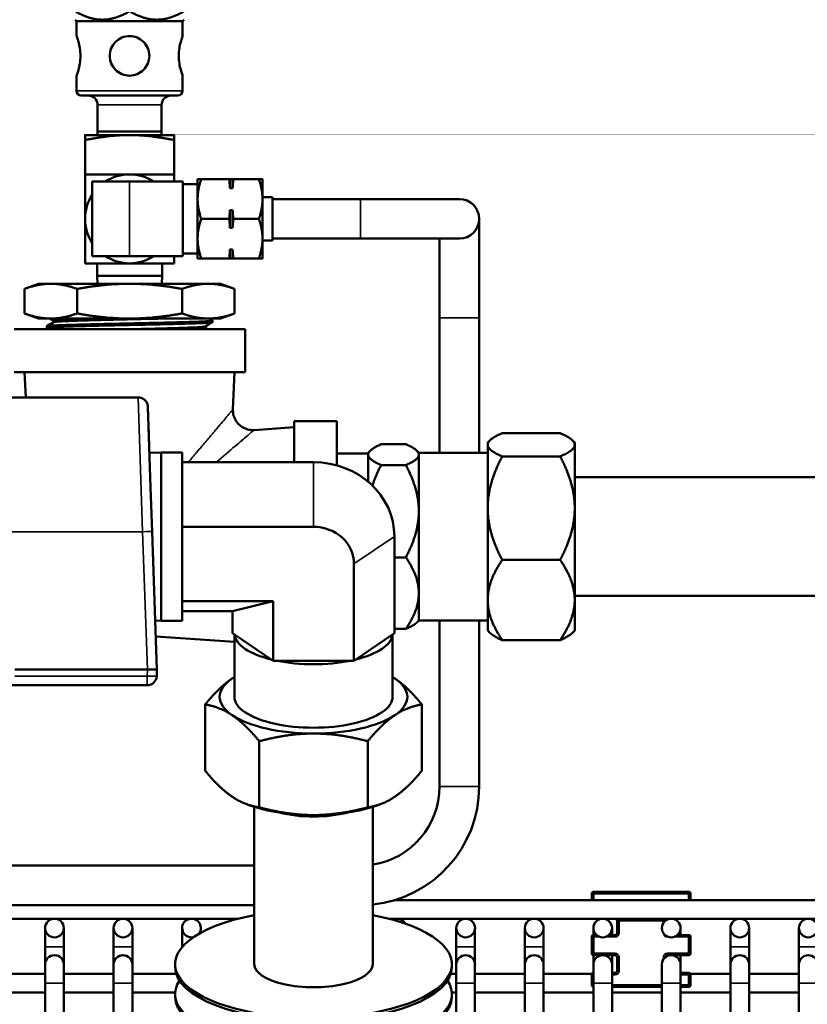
# Model space of a CAD drawing. Header units: inches. Extents: x 1 to 237, y 4 to 150.
# Tile 67 of 209: x 76.49 to 81.47, y 124.9 to 131.13. Entities that reach past the tile are written whole.
import ezdxf

# ---------------------------------------------------------------- set-up
doc = ezdxf.new("R2010")
doc.units = ezdxf.units.IN
doc.header["$LTSCALE"] = 7
doc.header["$MEASUREMENT"] = 0
for name, color, linetype, lineweight in [('Dimension (ANSI)', 7, 'Continuous', 25), ('Visible (ANSI)', 7, 'Continuous', 50), ('Visible Narrow (ANSI)', 7, 'Continuous', 35)]:
    doc.layers.add(name, color=color, linetype=linetype, lineweight=lineweight)
doc.styles.add('Dimension Text', font='tahoma.ttf')
doc.dimstyles.new('Dual Dimension', dxfattribs={"dimscale": 7, "dimtxt": 0.12, "dimasz": 0.098425, "dimexe": 0.125, "dimexo": 0.0625, "dimgap": 0.031496, "dimtad": 0, "dimtih": 1, "dimtoh": 1, "dimrnd": 1e-08, "dimzin": 4, "dimdsep": 46, "dimtxsty": 'Dimension Text', "dimcen": 0.09, "dimdle": 0.393701, "dimclrd": 256, "dimclre": 256, "dimclrt": 256, "dimadec": 0, "dimazin": 1, "dimtfac": 1, "dimtofl": 0, "dimtmove": 0, "dimatfit": 3, "dimfxl": 1, "dimtolj": 1, "dimtzin": 4, "dimlwd": -1, "dimlwe": -1, "dimarcsym": 0})

# ---------------------------------------------------------------- blocks, each defined once
blk = doc.blocks.new('*D10')
at = {"layer": 'Defpoints', "color": 0, "transparency": 16777216}
for p in [(19.813, 137.6545), (19.813, 124.9773), (98.3148, 114.6545)]:
    blk.add_point(p, dxfattribs=at)
at = {"layer": 'Dimension (ANSI)', "transparency": 16777216}
for p, q in [((19.813, 125.4148), (19.813, 138.5295)), ((98.3148, 115.092), (98.3148, 138.5295)), ((20.502, 137.6545), (54.8733, 137.6545)), ((97.6258, 137.6545), (63.2545, 137.6545))]:
    blk.add_line(p, q, dxfattribs=at)
for points in [[(20.502, 137.7693), (20.502, 137.5396), (19.813, 137.6545)], [(97.6258, 137.7693), (97.6258, 137.5396), (98.3148, 137.6545)]]:
    blk.add_solid(points, dxfattribs=at)
at = {"layer": 'Dimension (ANSI)', "transparency": 16777216, "insert": (59.0639, 137.6545), "char_height": 0.84, "attachment_point": 5, "style": 'Dimension Text'}
blk.add_mtext('\\A1;{\\H3.0x;(}\\S78.50^ 1993.9 mm;{\\H3.0x;)}', dxfattribs=at)

msp = doc.modelspace()

# ---------------------------------------------------------------- linework, layer by layer
at = {"layer": 'Visible (ANSI)'}
for p, q in [((76.8472, 131.117), (76.8382, 131.126)), ((77.5172, 131.117), (77.5262, 131.126)), ((77.5172, 131.117), (76.8472, 131.117)), ((76.8472, 131.022), (76.8472, 131.117)), ((77.5172, 131.022), (77.5172, 131.117)), ((76.8472, 130.677), (76.8472, 130.772)), ((77.5172, 130.677), (77.5172, 130.772)), ((76.8772, 130.647), (77.4872, 130.647)), ((76.9797, 130.587), (76.9797, 130.42)), ((77.3847, 130.587), (77.3847, 130.42)), ((77.1822, 130.397), (76.9012, 130.397)), ((76.9797, 130.42), (77.3847, 130.42)), ((76.9805, 130.397), (76.9797, 130.42)), ((77.4632, 130.397), (77.1822, 130.397)), ((77.3839, 130.397), (77.3847, 130.42)), ((76.9012, 130.3658), (76.9012, 130.148)), ((77.4632, 130.3658), (77.4632, 130.148)), ((77.1822, 130.103), (76.9462, 130.103)), ((76.9462, 129.631), (76.9462, 130.103)), ((77.1822, 130.103), (77.5182, 130.103)), ((77.5182, 130.103), (77.5182, 129.631)), ((77.6122, 130.0857), (77.5182, 130.0857)), ((77.6122, 130.117), (77.6122, 129.992)), ((77.8119, 130.117), (77.6345, 130.117)), ((77.8166, 130.0613), (77.8166, 130.117)), ((77.8166, 130.117), (77.8334, 130.117)), ((77.8334, 130.0613), (77.8166, 130.0613)), ((77.8334, 130.0613), (77.8334, 130.117)), ((77.9998, 130.117), (77.838, 130.117)), ((78.0222, 129.992), (78.0222, 130.117)), ((78.0222, 130.0045), (78.0862, 130.0045)), ((78.0862, 130.0045), (78.0862, 129.7295)), ((77.6122, 129.992), (77.6122, 129.742)), ((78.0222, 129.742), (78.0222, 129.992)), ((78.0862, 129.992), (78.6412, 129.992)), ((79.2662, 129.992), (78.6412, 129.992)), ((77.8166, 129.8113), (77.8166, 129.9226)), ((77.8166, 129.9226), (77.8334, 129.9226)), ((77.8334, 129.8113), (77.8334, 129.9226)), ((77.8119, 129.867), (77.6345, 129.867)), ((77.9998, 129.867), (77.838, 129.867)), ((79.3912, 129.242), (79.3912, 129.867)), ((77.8334, 129.8113), (77.8166, 129.8113)), ((77.6122, 129.742), (77.6122, 129.617)), ((78.0222, 129.617), (78.0222, 129.742)), ((78.0222, 129.7295), (78.0862, 129.7295)), ((78.0862, 129.742), (78.6412, 129.742)), ((78.6412, 129.742), (79.2662, 129.742)), ((79.1412, 129.742), (79.1412, 129.242)), ((77.1822, 129.631), (76.9462, 129.631)), ((77.1822, 129.631), (77.5182, 129.631)), ((77.6122, 129.6482), (77.5182, 129.6482)), ((77.8166, 129.617), (77.8166, 129.6726)), ((77.8166, 129.6726), (77.8334, 129.6726)), ((77.8334, 129.617), (77.8334, 129.6726)), ((76.9769, 129.5078), (76.9769, 129.586)), ((77.3875, 129.5078), (77.3875, 129.586)), ((77.8119, 129.617), (77.6345, 129.617)), ((77.8334, 129.617), (77.8166, 129.617)), ((77.9998, 129.617), (77.838, 129.617)), ((77.3875, 129.5078), (76.9769, 129.5078)), ((76.9785, 129.457), (76.9769, 129.5078)), ((77.3859, 129.457), (77.3875, 129.5078)), ((76.6072, 129.457), (76.5182, 129.4246)), ((76.6842, 129.457), (76.6072, 129.457)), ((77.1822, 129.457), (76.6842, 129.457)), ((77.6801, 129.457), (77.1822, 129.457)), ((77.7572, 129.457), (77.6801, 129.457)), ((77.7572, 129.457), (77.8461, 129.4246)), ((76.5182, 129.2693), (76.5182, 129.4246)), ((76.8502, 129.2693), (76.8502, 129.4246)), ((77.5141, 129.2693), (77.5141, 129.4246)), ((77.8461, 129.2693), (77.8461, 129.4246)), ((76.6072, 129.237), (76.5182, 129.2693)), ((77.7572, 129.237), (77.8461, 129.2693)), ((76.6842, 129.237), (76.6072, 129.237)), ((76.7032, 129.2228), (76.6787, 129.237)), ((76.6842, 129.237), (77.1822, 129.237)), ((76.7032, 129.223), (76.7032, 129.2143)), ((77.6801, 129.237), (77.1822, 129.237)), ((77.7572, 129.237), (77.6801, 129.237)), ((77.685, 129.237), (77.7064, 129.2246)), ((77.7065, 129.2141), (77.7068, 129.2241)), ((79.1412, 129.242), (79.1412, 128.389)), ((79.3912, 129.242), (79.3912, 128.389)), ((76.4522, 129.169), (77.9122, 129.169)), ((76.659, 129.1784), (76.6587, 129.1884)), ((76.675, 129.169), (76.6594, 129.178)), ((77.66, 129.1871), (77.66, 129.1784)), ((77.66, 129.1786), (77.6768, 129.169)), ((77.9122, 129.169), (77.9122, 128.899)), ((77.9122, 128.899), (76.4522, 128.899)), ((76.5256, 128.739), (76.5188, 128.899)), ((77.8354, 128.6627), (77.8456, 128.899)), ((77.2372, 128.739), (76.3937, 128.739)), ((77.2372, 128.739), (77.2372, 128.739)), ((77.2972, 128.6811), (77.3106, 128.2973)), ((77.3011, 128.5692), (77.3058, 128.4339)), ((78.2222, 128.3293), (78.2222, 128.589)), ((78.2222, 128.589), (78.4922, 128.589)), ((78.4922, 128.3092), (78.4922, 128.589)), ((77.9688, 128.5326), (78.2222, 128.5499)), ((79.9033, 128.5127), (79.5371, 128.5127)), ((77.6569, 128.4512), (77.6569, 128.4512)), ((79.4452, 128.453), (79.4593, 128.4671)), ((79.4452, 128.453), (79.4452, 128.4391)), ((79.9952, 128.453), (79.981, 128.4671)), ((79.9952, 128.4391), (79.9952, 128.453)), ((77.3074, 128.3889), (77.3819, 128.3912)), ((77.3819, 127.3267), (77.3819, 128.3912)), ((77.3819, 128.3912), (77.5145, 128.3912)), ((77.5145, 128.3912), (77.5145, 127.3267)), ((77.8156, 128.4019), (77.8157, 128.4019)), ((78.4922, 128.384), (78.6902, 128.384)), ((78.6902, 128.389), (78.7028, 128.4016)), ((78.6902, 128.389), (78.6902, 128.3766)), ((78.7722, 128.4422), (78.9282, 128.4422)), ((79.0102, 128.389), (78.9975, 128.4016)), ((79.0102, 128.3766), (79.0102, 128.389)), ((79.0102, 128.389), (79.4452, 128.389)), ((79.4452, 128.0387), (79.4452, 128.4391)), ((79.9952, 128.0387), (79.9952, 128.4391)), ((77.5145, 128.3293), (78.3445, 128.3293)), ((78.6902, 128.2053), (78.6902, 128.3766)), ((79.0102, 128.0194), (79.0102, 128.3766)), ((79.9033, 128.3656), (79.5371, 128.3656)), ((77.3106, 128.2973), (77.3151, 128.1684)), ((78.7722, 128.311), (78.9282, 128.311)), ((82.9777, 128.234), (79.9952, 128.234)), ((77.3151, 128.1684), (77.3248, 127.8897)), ((79.0102, 127.5017), (79.0102, 128.0194)), ((79.4452, 127.4586), (79.4452, 128.0387)), ((79.9952, 127.4586), (79.9952, 128.0387)), ((77.3552, 127.019), (77.3248, 127.8897)), ((77.5145, 127.9212), (78.3445, 127.9212)), ((78.8554, 127.859), (78.8554, 127.2477)), ((78.8554, 127.7277), (78.9282, 127.7277)), ((79.9033, 127.7119), (79.5371, 127.7119)), ((78.6, 127.6861), (78.6, 127.0748)), ((77.5145, 127.4509), (78.089, 127.4509)), ((77.8335, 127.3886), (78.089, 127.4509)), ((78.089, 127.4509), (78.089, 127.0748)), ((79.0102, 127.329), (79.0102, 127.5017)), ((79.4452, 127.4586), (79.4452, 127.265)), ((82.9777, 127.484), (79.9952, 127.484)), ((79.9952, 127.265), (79.9952, 127.4586)), ((77.5145, 127.3886), (77.8335, 127.3886)), ((77.8335, 127.3886), (77.8335, 127.2477)), ((77.3444, 127.3278), (77.3819, 127.3267)), ((77.3819, 127.3267), (77.5145, 127.3267)), ((79.0102, 127.329), (78.9975, 127.3163)), ((79.0102, 127.329), (79.4452, 127.329)), ((79.1412, 127.329), (79.1412, 126.2795)), ((79.3912, 127.329), (79.3912, 126.2795)), ((78.8554, 127.2757), (78.9282, 127.2757)), ((79.4452, 127.265), (79.4593, 127.2508)), ((79.9952, 127.265), (79.981, 127.2508)), ((77.3479, 127.2275), (77.8445, 127.1937)), ((77.8449, 127.2401), (77.8335, 127.2477)), ((77.8445, 126.8464), (77.8445, 127.2403)), ((78.0777, 127.0825), (77.8449, 127.2401)), ((78.8441, 127.2401), (78.6113, 127.0825)), ((78.8554, 127.2477), (78.8441, 127.2401)), ((78.8445, 126.8464), (78.8445, 127.2403)), ((79.9033, 127.2052), (79.5371, 127.2052)), ((78.089, 127.0748), (78.0777, 127.0825)), ((78.1117, 127.0748), (78.089, 127.0748)), ((78.5773, 127.0748), (78.1117, 127.0748)), ((78.6, 127.0748), (78.5773, 127.0748)), ((78.6113, 127.0825), (78.6, 127.0748)), ((77.2952, 127.019), (76.4573, 127.019)), ((77.3552, 127.019), (77.2952, 127.019)), ((77.3537, 126.9769), (77.3552, 127.019)), ((76.3455, 126.919), (77.2938, 126.919)), ((77.6592, 126.3797), (77.6592, 126.7976)), ((79.0298, 126.3797), (79.0298, 126.7976)), ((78.0018, 126.1478), (78.0018, 126.5657)), ((78.6871, 126.1478), (78.6871, 126.5657)), ((77.9422, 126.1604), (77.9231, 126.1673)), ((77.9695, 126.1512), (77.9695, 125.1572)), ((78.7195, 126.1512), (78.7195, 125.1572)), ((78.7468, 126.1604), (78.7659, 126.1673)), ((77.9695, 125.7795), (75.7881, 125.7795)), ((80.1028, 125.6015), (80.1028, 125.5621)), ((80.7153, 125.614), (80.1153, 125.614)), ((80.7278, 125.5621), (80.7278, 125.6015)), ((77.9695, 125.5295), (75.6732, 125.5295)), ((78.8601, 125.5621), (97.1209, 125.5621)), ((75.6732, 125.444), (77.8681, 125.444)), ((78.8208, 125.444), (97.1209, 125.444)), ((80.2628, 125.4315), (80.2628, 125.3535)), ((80.5678, 125.4307), (80.5678, 125.4315)), ((76.6485, 125.385), (76.6485, 125.2668)), ((76.7666, 125.2668), (76.7666, 125.385)), ((77.0816, 125.385), (77.0816, 125.2668)), ((77.1997, 125.2668), (77.1997, 125.385)), ((77.5146, 125.385), (77.5146, 125.2668)), ((77.6328, 125.3561), (77.6328, 125.385)), ((79.2469, 125.385), (79.2469, 125.2668)), ((79.365, 125.2668), (79.365, 125.385)), ((79.68, 125.385), (79.68, 125.2668)), ((79.7981, 125.2668), (79.7981, 125.385)), ((80.1131, 125.385), (80.1131, 125.3408)), ((80.1327, 125.341), (80.1153, 125.341)), ((80.2503, 125.341), (80.2116, 125.341)), ((80.2312, 125.341), (80.2312, 125.385)), ((80.7153, 125.341), (80.6446, 125.341)), ((80.6643, 125.341), (80.6643, 125.385)), ((80.9792, 125.385), (80.9792, 125.2668)), ((81.0973, 125.2668), (81.0973, 125.385)), ((81.4123, 125.385), (81.4123, 125.2668)), ((80.1028, 125.3285), (80.1028, 125.226)), ((80.7278, 125.226), (80.7278, 125.3285)), ((76.6485, 125.2668), (76.6485, 125.1545)), ((76.7666, 125.2668), (76.7666, 125.1545)), ((77.0816, 125.2668), (77.0816, 125.1545)), ((77.1997, 125.2668), (77.1997, 125.1545)), ((77.5146, 125.2668), (77.5146, 125.2656)), ((79.2469, 125.2668), (79.2469, 125.1545)), ((79.365, 125.2668), (79.365, 125.1545)), ((79.68, 125.2668), (79.68, 125.1545)), ((79.7981, 125.2668), (79.7981, 125.1545)), ((80.1131, 125.2137), (80.1131, 125.1545)), ((80.1153, 125.2135), (80.1721, 125.2135)), ((80.1721, 125.2135), (80.2503, 125.2135)), ((80.2312, 125.2135), (80.2312, 125.1545)), ((80.5803, 125.2135), (80.6052, 125.2135)), ((80.6052, 125.2135), (80.7153, 125.2135)), ((80.6643, 125.2135), (80.6643, 125.1545)), ((80.9792, 125.2668), (80.9792, 125.1545)), ((81.0973, 125.2668), (81.0973, 125.1545)), ((81.4123, 125.2668), (81.4123, 125.1545)), ((76.6485, 125.1545), (76.6485, 125.0363)), ((76.7666, 125.0363), (76.7666, 125.1545)), ((77.0816, 125.1545), (77.0816, 125.0363)), ((77.1997, 125.0363), (77.1997, 125.1545)), ((77.4695, 125.1572), (77.4695, 125.1388)), ((79.2195, 125.1572), (79.2195, 125.1388)), ((79.2469, 125.1545), (79.2469, 125.0363)), ((79.365, 125.0363), (79.365, 125.1545)), ((79.68, 125.1545), (79.68, 125.0363)), ((79.7981, 125.0363), (79.7981, 125.1545)), ((80.1131, 125.1545), (80.1131, 125.0363)), ((80.2312, 125.0363), (80.2312, 125.1545)), ((80.2628, 125.201), (80.2628, 125.114)), ((80.5461, 125.1545), (80.5461, 125.0363)), ((80.5678, 125.2002), (80.5678, 125.201)), ((80.6643, 125.0363), (80.6643, 125.1545)), ((80.9792, 125.1545), (80.9792, 125.0363)), ((81.0973, 125.0363), (81.0973, 125.1545)), ((81.4123, 125.1545), (81.4123, 125.0363)), ((76.6485, 125.0954), (76.3335, 125.0954)), ((77.0816, 125.0954), (76.7666, 125.0954)), ((77.4766, 125.0954), (77.1997, 125.0954)), ((79.2469, 125.0954), (79.2124, 125.0954)), ((79.68, 125.0954), (79.365, 125.0954)), ((80.1046, 125.0954), (79.7981, 125.0954)), ((80.1028, 125.089), (80.1028, 125.0255)), ((80.2503, 125.1015), (80.2312, 125.1015)), ((80.7153, 125.1015), (80.6643, 125.1015)), ((80.9792, 125.0954), (80.7261, 125.0954)), ((80.7278, 125.0255), (80.7278, 125.089)), ((81.4123, 125.0954), (81.0973, 125.0954)), ((76.6485, 125.0363), (76.6485, 119.1212)), ((76.7666, 125.0363), (76.7666, 118.8563)), ((77.0816, 125.0363), (77.0816, 118.8341)), ((77.1997, 125.0363), (77.1997, 115.7473)), ((79.2469, 125.0363), (79.2469, 109.1545)), ((79.365, 125.0363), (79.365, 109.1545)), ((79.68, 125.0363), (79.68, 109.1545)), ((79.7981, 125.0363), (79.7981, 109.1545)), ((80.1131, 109.1545), (80.1131, 125.0363)), ((80.2312, 109.1545), (80.2312, 125.0363)), ((80.5461, 109.1545), (80.5461, 125.0363)), ((80.6643, 109.1545), (80.6643, 125.0363)), ((80.9792, 109.1545), (80.9792, 125.0363)), ((81.0973, 109.1545), (81.0973, 125.0363)), ((81.4123, 115.4775), (81.4123, 125.0363)), ((76.6485, 124.9773), (76.3335, 124.9773)), ((77.0816, 124.9773), (76.7666, 124.9773)), ((77.4698, 124.9773), (77.1997, 124.9773)), ((77.4695, 124.9682), (77.4695, 124.9498)), ((79.2469, 124.9773), (79.2192, 124.9773)), ((79.2195, 124.9682), (79.2195, 124.9498)), ((79.68, 124.9773), (79.365, 124.9773)), ((80.1131, 124.9773), (79.7981, 124.9773)), ((80.2312, 125.013), (80.5461, 125.013)), ((80.5461, 124.9773), (80.2312, 124.9773)), ((80.6643, 125.013), (80.7153, 125.013)), ((80.9792, 124.9773), (80.6643, 124.9773)), ((81.4123, 124.9773), (81.0973, 124.9773))]:
    msp.add_line(p, q, dxfattribs=at)
for centre in [(76.7076, 125.385), (77.1406, 125.385), (79.306, 125.385), (79.7391, 125.385), (80.1721, 125.385), (80.6052, 125.385), (81.0383, 125.385), (81.4713, 125.385)]:
    msp.add_circle(centre, 0.0591, dxfattribs=at)
for centre, radius, start, end in [((76.8772, 130.677), 0.03, 180, 270), ((76.9197, 130.587), 0.06, 0, 90), ((77.4447, 130.587), 0.06, 90, 180), ((77.4872, 130.677), 0.03, 270, 0), ((77.1822, 129.867), 0.281, 90, 122.87491), ((77.1822, 129.867), 0.281, 57.12509, 90), ((77.1822, 129.867), 0.281, 147.12509, 180), ((79.2662, 129.867), 0.125, 270, 90), ((77.1822, 129.867), 0.281, 180, 212.87491), ((77.1822, 129.867), 0.281, 237.12509, 270), ((77.1822, 129.867), 0.281, 270, 302.87491), ((77.2938, 126.979), 0.06, 270, 358), ((78.6412, 126.2795), 0.75, 275.99349, 0), ((78.6412, 126.2795), 0.5, 279.01095, 0), ((80.1153, 125.6015), 0.0125, 90, 180), ((80.7153, 125.6015), 0.0125, 0, 90), ((77.5737, 125.385), 0.0591, 323.05001, 281.00188), ((78.8729, 125.385), 0.0591, 28.45298, 117.30311), ((80.2503, 125.4315), 0.0125, 0, 90), ((80.5803, 125.4315), 0.0125, 90, 180), ((80.1153, 125.3285), 0.0125, 90, 180), ((80.2503, 125.3535), 0.0125, 270, 0), ((80.7153, 125.3285), 0.0125, 0, 90), ((76.7076, 125.1545), 0.0591, 0, 180), ((77.1406, 125.1545), 0.0591, 0, 180), ((79.306, 125.1545), 0.0591, 0, 180), ((79.7391, 125.1545), 0.0591, 0, 180), ((80.1153, 125.226), 0.0125, 180, 270), ((80.1721, 125.1545), 0.0591, 0, 180), ((80.2503, 125.201), 0.0125, 0, 90), ((80.6052, 125.1545), 0.0591, 0, 180), ((80.5803, 125.201), 0.0125, 90, 180), ((80.7153, 125.226), 0.0125, 270, 0), ((81.0383, 125.1545), 0.0591, 0, 180), ((81.4713, 125.1545), 0.0591, 0, 180), ((80.1153, 125.089), 0.0125, 100.43398, 180), ((80.2503, 125.114), 0.0125, 270, 0), ((80.7153, 125.089), 0.0125, 0, 90), ((80.1153, 125.0255), 0.0125, 180, 259.56602), ((80.7153, 125.0255), 0.0125, 270, 0)]:
    msp.add_arc(centre, radius, start, end, dxfattribs=at)
for centre, major_axis, ratio, start_param, end_param in [((78.3445, 127.859), (0.511, 0), 0.920505, 0, 1.570796), ((78.3445, 127.6861), (0.2555, 0), 0.920505, 0, 1.570796), ((78.3445, 127.2477), (-0.5, 0), 0.390731, 0.039296, 1.007901), ((78.3445, 127.2477), (0.5, 0), 0.390731, 5.275284, 6.243889), ((78.3445, 127.2477), (-0.5, 0), 0.390731, 1.086494, 2.055099), ((78.3445, 126.8464), (-0.5935, 0), 0.390731, 5.759587, 6.806784), ((78.3445, 126.8464), (-0.5935, 0), 0.390731, 5.714222, 5.759587), ((78.3445, 126.8464), (-0.5935, 0), 0.390731, 3.665191, 3.710556), ((78.3445, 126.8464), (0.5935, 0), 0.390731, 5.759587, 6.806784), ((78.3445, 126.8464), (-0.5, 0), 0.390731, 0, 3.141593), ((78.3445, 126.8464), (0.5935, 0), 0.390731, 3.665191, 4.712389), ((78.3445, 126.8464), (0.5935, 0), 0.390731, 4.712389, 5.759587), ((78.3445, 126.3309), (-0.5935, 0), 0.390731, 0.825979, 1.570796), ((78.3445, 126.3309), (-0.5935, 0), 0.390731, 1.570796, 2.315613), ((78.3445, 126.2426), (0.392, 0), 0.390731, 4.123345, 5.301433), ((78.3445, 125.1572), (0.875, 0), 0.390731, 2.013707, 7.411071), ((78.3445, 125.1572), (-0.375, 0), 0.390731, 0, 3.141593), ((78.3445, 125.1388), (0.875, 0), 0.390731, 3.141593, 6.283185), ((78.3445, 124.9682), (0.875, 0), 0.390731, 2.889384, 6.535394), ((78.3445, 124.9498), (0.875, 0), 0.390731, 3.141593, 6.283185)]:
    msp.add_ellipse(centre, major_axis=major_axis, ratio=ratio, start_param=start_param, end_param=end_param, dxfattribs=at)
for points, weights in [([(77.1822, 131.1792), (77.0102, 131.0799), (76.8382, 131.1792)], [1.35649527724, 1.56634582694, 1.35649527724]), ([(77.5262, 131.1792), (77.3542, 131.0799), (77.1822, 131.1792)], [1.35649527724, 1.56634582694, 1.35649527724]), ([(76.9012, 130.3658), (76.9012, 130.397), (76.9012, 130.397)], [1.01772835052, 1.10838025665, 1]), ([(77.1822, 130.397), (77.0658, 130.397), (76.9012, 130.3658)], [1, 1.10838025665, 1.01772835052]), ([(77.4632, 130.3658), (77.2986, 130.397), (77.1822, 130.397)], [1.01772835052, 1.10838025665, 1]), ([(77.4632, 130.397), (77.4632, 130.397), (77.4632, 130.3658)], [1, 1.10838025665, 1.01772835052]), ([(76.9012, 129.867), (76.9012, 129.9834), (76.9012, 130.148)], [1, 1.10838025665, 1.01772835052]), ([(76.9012, 130.148), (77.0658, 130.148), (77.1822, 130.148)], [1.01772835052, 1.10838025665, 1]), ([(77.1822, 130.148), (77.2986, 130.148), (77.4632, 130.148)], [1, 1.10838025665, 1.01772835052]), ([(77.4632, 130.148), (77.4632, 130.1246), (77.4632, 130.103)], [1.01772835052, 1.02969834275, 1.03819811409]), ([(77.6122, 130.117), (77.6122, 130.117), (77.6345, 130.117)], [1, 1.08605157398, 1.09482315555]), ([(77.6345, 130.117), (77.6122, 130.05), (77.6122, 129.992)], [1.09482315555, 1.08605157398, 1]), ([(77.8166, 130.0613), (77.8149, 130.0878), (77.8119, 130.117)], [1, 1.01112012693, 1.00845067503]), ([(77.8119, 130.117), (77.8149, 130.117), (77.8166, 130.117)], [1.00845067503, 1.01112012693, 1]), ([(77.838, 130.117), (77.835, 130.0878), (77.8334, 130.0613)], [1.00845067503, 1.01112012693, 1]), ([(77.8334, 130.117), (77.835, 130.117), (77.838, 130.117)], [1, 1.01112012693, 1.00845067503]), ([(78.0222, 129.992), (78.0222, 130.05), (77.9998, 130.117)], [1, 1.08605157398, 1.09482315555]), ([(77.9998, 130.117), (78.0222, 130.117), (78.0222, 130.117)], [1.09482315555, 1.08605157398, 1]), ([(77.6122, 129.992), (77.6122, 129.9339), (77.6345, 129.867)], [1, 1.08605157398, 1.09482315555]), ([(77.9998, 129.867), (78.0222, 129.9339), (78.0222, 129.992)], [1.09482315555, 1.08605157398, 1]), ([(77.8119, 129.867), (77.8149, 129.8961), (77.8166, 129.9226)], [1.00845067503, 1.01112012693, 1]), ([(77.8334, 129.9226), (77.835, 129.8961), (77.838, 129.867)], [1, 1.01112012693, 1.00845067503]), ([(76.9012, 129.586), (76.9012, 129.7506), (76.9012, 129.867)], [1.01772835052, 1.10838025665, 1]), ([(77.6345, 129.867), (77.6122, 129.8), (77.6122, 129.742)], [1.09482315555, 1.08605157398, 1]), ([(77.8166, 129.8113), (77.8149, 129.8378), (77.8119, 129.867)], [1, 1.01112012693, 1.00845067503]), ([(77.838, 129.867), (77.835, 129.8378), (77.8334, 129.8113)], [1.00845067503, 1.01112012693, 1]), ([(78.0222, 129.742), (78.0222, 129.8), (77.9998, 129.867)], [1, 1.08605157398, 1.09482315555]), ([(77.6122, 129.742), (77.6122, 129.6839), (77.6345, 129.617)], [1, 1.08605157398, 1.09482315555]), ([(77.9998, 129.617), (78.0222, 129.6839), (78.0222, 129.742)], [1.09482315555, 1.08605157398, 1]), ([(77.4632, 129.631), (77.4632, 129.6094), (77.4632, 129.586)], [1.03819811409, 1.02969834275, 1.01772835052]), ([(77.8119, 129.617), (77.8149, 129.6461), (77.8166, 129.6726)], [1.00845067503, 1.01112012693, 1]), ([(77.8334, 129.6726), (77.835, 129.6461), (77.838, 129.617)], [1, 1.01112012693, 1.00845067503]), ([(77.1822, 129.586), (77.0658, 129.586), (76.9012, 129.586)], [1, 1.10838025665, 1.01772835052]), ([(77.4632, 129.586), (77.2986, 129.586), (77.1822, 129.586)], [1.01772835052, 1.10838025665, 1]), ([(77.6345, 129.617), (77.6122, 129.617), (77.6122, 129.617)], [1.09482315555, 1.08605157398, 1]), ([(77.8166, 129.617), (77.8149, 129.617), (77.8119, 129.617)], [1, 1.01112012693, 1.00845067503]), ([(77.838, 129.617), (77.835, 129.617), (77.8334, 129.617)], [1.00845067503, 1.01112012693, 1]), ([(78.0222, 129.617), (78.0222, 129.617), (77.9998, 129.617)], [1, 1.08605157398, 1.09482315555]), ([(76.5182, 129.4246), (76.6072, 129.457), (76.6842, 129.457)], [1.50337722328, 1.61966385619, 1.61966385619]), ([(76.6842, 129.457), (76.7612, 129.457), (76.8502, 129.4246)], [1.61966385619, 1.61966385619, 1.50337722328]), ([(76.8502, 129.4246), (77.0281, 129.457), (77.1822, 129.457)], [1.50337722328, 1.61966385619, 1.61966385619]), ([(77.1822, 129.457), (77.3362, 129.457), (77.5141, 129.4246)], [1.61966385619, 1.61966385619, 1.50337722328]), ([(77.5141, 129.4246), (77.6031, 129.457), (77.6801, 129.457)], [1.50337722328, 1.61966385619, 1.61966385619]), ([(77.6801, 129.457), (77.7572, 129.457), (77.8461, 129.4246)], [1.61966385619, 1.61966385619, 1.50337722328]), ([(76.6842, 129.237), (76.6072, 129.237), (76.5182, 129.2693)], [1.61966385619, 1.61966385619, 1.50337722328]), ([(76.8502, 129.2693), (76.7612, 129.237), (76.6842, 129.237)], [1.50337722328, 1.61966385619, 1.61966385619]), ([(77.1822, 129.237), (77.0281, 129.237), (76.8502, 129.2693)], [1.61966385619, 1.61966385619, 1.50337722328]), ([(77.5141, 129.2693), (77.3362, 129.237), (77.1822, 129.237)], [1.50337722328, 1.61966385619, 1.61966385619]), ([(77.6801, 129.237), (77.6031, 129.237), (77.5141, 129.2693)], [1.61966385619, 1.61966385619, 1.50337722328]), ([(77.8461, 129.2693), (77.7572, 129.237), (77.6801, 129.237)], [1.50337722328, 1.61966385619, 1.61966385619]), ([(79.5371, 128.5127), (79.4452, 128.4733), (79.4452, 128.4391)], [1.38868741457, 1.4961027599, 1.4961027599]), ([(79.9033, 128.5127), (79.9952, 128.4733), (79.9952, 128.4391)], [1.38868741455, 1.49610275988, 1.49610275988]), ([(78.7722, 128.4422), (78.6902, 128.4071), (78.6902, 128.3766)], [1.2428904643, 1.33902837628, 1.33902837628]), ([(78.9282, 128.4422), (79.0102, 128.4071), (79.0102, 128.3766)], [1.2428904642, 1.33902837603, 1.33902837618]), ([(79.4452, 128.4391), (79.4452, 128.405), (79.5371, 128.3656)], [1.4961027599, 1.4961027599, 1.38868741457]), ([(79.9952, 128.4391), (79.9952, 128.405), (79.9033, 128.3656)], [1.4961027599, 1.4961027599, 1.38868741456]), ([(78.6902, 128.3766), (78.6902, 128.3462), (78.7722, 128.311)], [1.33902837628, 1.33902837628, 1.2428904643]), ([(79.0102, 128.3766), (79.0102, 128.3462), (78.9282, 128.311)], [1.33902837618, 1.33902837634, 1.2428904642]), ([(79.5371, 128.3656), (79.4452, 128.1904), (79.4452, 128.0387)], [1.38868741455, 1.49610275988, 1.49610275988]), ([(79.9033, 128.3656), (79.9952, 128.1904), (79.9952, 128.0387)], [1.38868741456, 1.4961027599, 1.4961027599]), ([(78.7722, 128.311), (78.7365, 128.243), (78.7167, 128.1812)], [1.2428904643, 1.28296889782, 1.30633924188]), ([(78.9282, 128.311), (79.0102, 128.1547), (79.0102, 128.0194)], [1.2428904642, 1.33902837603, 1.33902837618]), ([(79.0102, 128.0194), (79.0102, 127.884), (78.9282, 127.7277)], [1.33902837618, 1.33902837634, 1.2428904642]), ([(79.4452, 128.0387), (79.4452, 127.887), (79.5371, 127.7119)], [1.49610275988, 1.49610275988, 1.38868741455]), ([(79.9952, 128.0387), (79.9952, 127.887), (79.9033, 127.7119)], [1.4961027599, 1.4961027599, 1.38868741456]), ([(78.9282, 127.7277), (79.0102, 127.6066), (79.0102, 127.5017)], [1.2428904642, 1.33902837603, 1.33902837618]), ([(79.5371, 127.7119), (79.4452, 127.5761), (79.4452, 127.4586)], [1.38868741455, 1.49610275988, 1.49610275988]), ([(79.9033, 127.7119), (79.9952, 127.5761), (79.9952, 127.4586)], [1.38868741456, 1.4961027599, 1.4961027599]), ([(79.0102, 127.5017), (79.0102, 127.3968), (78.9282, 127.2757)], [1.33902837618, 1.33902837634, 1.2428904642]), ([(79.4452, 127.4586), (79.4452, 127.341), (79.5371, 127.2052)], [1.49610275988, 1.49610275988, 1.38868741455]), ([(79.9952, 127.4586), (79.9952, 127.341), (79.9033, 127.2052)], [1.4961027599, 1.4961027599, 1.38868741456]), ([(78.9282, 127.2757), (78.9784, 127.2972), (78.9975, 127.3163)], [1.2428904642, 1.30010927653, 1.32327292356]), ([(79.5371, 127.2052), (79.4807, 127.2294), (79.4593, 127.2508)], [1.38868741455, 1.45261826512, 1.47849911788]), ([(79.9033, 127.2052), (79.9596, 127.2294), (79.981, 127.2508)], [1.38868741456, 1.45261826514, 1.4784991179]), ([(77.6592, 126.7976), (77.751, 126.9085), (77.8305, 126.9624)], [1.08082679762, 1.07908713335, 1]), ([(77.8305, 126.9624), (77.8375, 126.9671), (77.8445, 126.9715)], [1, 1.00648392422, 1.01244795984]), ([(78.8445, 126.9715), (78.8515, 126.9671), (78.8585, 126.9624)], [1.01244795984, 1.00648392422, 1]), ([(78.8585, 126.9624), (78.938, 126.9085), (79.0298, 126.7976)], [1, 1.07908713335, 1.08082679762]), ([(77.8305, 126.7305), (77.751, 126.7843), (77.6592, 126.7976)], [1, 1.07908713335, 1.08082679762]), ([(79.0298, 126.7976), (78.938, 126.7843), (78.8585, 126.7305)], [1.08082679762, 1.07908713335, 1]), ([(78.0018, 126.5657), (77.91, 126.6766), (77.8305, 126.7305)], [1.08082679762, 1.07908713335, 1]), ([(78.8585, 126.7305), (78.779, 126.6766), (78.6871, 126.5657)], [1, 1.07908713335, 1.08082679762]), ([(78.3445, 126.6145), (78.1855, 126.6145), (78.0018, 126.5657)], [1, 1.07908713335, 1.08082679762]), ([(78.6871, 126.5657), (78.5035, 126.6145), (78.3445, 126.6145)], [1.08082679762, 1.07908713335, 1]), ([(77.6592, 126.3797), (77.751, 126.2688), (77.8305, 126.215)], [1.08082679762, 1.07908713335, 1]), ([(78.8585, 126.215), (78.938, 126.2688), (79.0298, 126.3797)], [1, 1.07908713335, 1.08082679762]), ([(77.8305, 126.215), (77.91, 126.1612), (78.0018, 126.1478)], [1, 1.07908713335, 1.08082679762]), ([(78.6871, 126.1478), (78.779, 126.1612), (78.8585, 126.215)], [1.08082679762, 1.07908713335, 1]), ([(78.0018, 126.1478), (78.1855, 126.099), (78.3445, 126.099)], [1.08082679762, 1.07908713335, 1]), ([(78.3445, 126.099), (78.5035, 126.099), (78.6871, 126.1478)], [1, 1.07908713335, 1.08082679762])]:
    msp.add_rational_spline(points, weights, degree=2, dxfattribs=at)
for points, knots in [([(76.8472, 131.022), (76.8472, 131.022), (76.8484, 131.0188), (76.8529, 131.006), (76.856, 130.9964), (76.8621, 130.9743), (76.8653, 130.9604), (76.87, 130.9296), (76.8714, 130.9128), (76.8714, 130.897)], [0.483503, 0.483503, 0.483503, 0.483503, 0.6043335, 0.6043335, 0.7251639, 0.7251639, 0.846085, 0.846085, 0.967006, 0.967006, 0.967006, 0.967006]), ([(77.3072, 130.897), (77.3072, 130.8811), (77.304, 130.8643), (77.2912, 130.8335), (77.2816, 130.8196), (77.2596, 130.7976), (77.2456, 130.788), (77.2148, 130.7752), (77.198, 130.772), (77.1663, 130.772), (77.1495, 130.7752), (77.1187, 130.788), (77.1048, 130.7976), (77.0828, 130.8196), (77.0732, 130.8335), (77.0604, 130.8643), (77.0572, 130.8811), (77.0572, 130.897), (77.0572, 130.9128), (77.0604, 130.9296), (77.0732, 130.9604), (77.0828, 130.9743), (77.1048, 130.9964), (77.1187, 131.006), (77.1495, 131.0188), (77.1663, 131.022), (77.198, 131.022), (77.2148, 131.0188), (77.2456, 131.006), (77.2596, 130.9964), (77.2816, 130.9743), (77.2912, 130.9604), (77.304, 130.9296), (77.3072, 130.9128), (77.3072, 130.897)], [-0.967006, -0.967006, -0.967006, -0.967006, -0.846085, -0.846085, -0.725164, -0.725164, -0.604333, -0.604333, -0.483503, -0.483503, -0.362673, -0.362673, -0.241842, -0.241842, -0.120921, -0.120921, 0, 0, 0, 0.120921, 0.120921, 0.241842, 0.241842, 0.362673, 0.362673, 0.483503, 0.483503, 0.604333, 0.604333, 0.725164, 0.725164, 0.846085, 0.846085, 0.967006, 0.967006, 0.967006, 0.967006]), ([(77.5172, 130.772), (77.5172, 130.772), (77.5159, 130.7752), (77.5115, 130.788), (77.5083, 130.7976), (77.5023, 130.8196), (77.499, 130.8335), (77.4943, 130.8643), (77.493, 130.8811), (77.493, 130.9128), (77.4943, 130.9296), (77.499, 130.9604), (77.5023, 130.9743), (77.5083, 130.9964), (77.5115, 131.006), (77.5159, 131.0188), (77.5172, 131.022), (77.5172, 131.022)], [-1.4505091, -1.4505091, -1.4505091, -1.4505091, -1.3296786, -1.3296786, -1.2088482, -1.2088482, -1.0879271, -1.0879271, -0.967006, -0.967006, -0.846085, -0.846085, -0.7251639, -0.7251639, -0.6043335, -0.6043335, -0.483503, -0.483503, -0.483503, -0.483503]), ([(76.8714, 130.897), (76.8714, 130.8811), (76.87, 130.8643), (76.8653, 130.8335), (76.8621, 130.8196), (76.856, 130.7976), (76.8529, 130.788), (76.8484, 130.7752), (76.8472, 130.772), (76.8472, 130.772)], [-0.967006, -0.967006, -0.967006, -0.967006, -0.846085, -0.846085, -0.7251639, -0.7251639, -0.6043335, -0.6043335, -0.483503, -0.483503, -0.483503, -0.483503]), ([(77.7064, 129.2246), (77.7065, 129.2245), (77.7065, 129.2245), (77.7071, 129.224), (77.7066, 129.2236), (77.7047, 129.2231), (77.7041, 129.2229), (77.7021, 129.2226), (77.7004, 129.2223), (77.6952, 129.2217), (77.6911, 129.2213), (77.6826, 129.2206), (77.6787, 129.2204), (77.6729, 129.22), (77.6715, 129.2199), (77.6677, 129.2197), (77.6653, 129.2196), (77.6578, 129.2192), (77.6526, 129.2189), (77.6397, 129.2183), (77.6318, 129.2179), (77.6201, 129.2175), (77.6169, 129.2173), (77.6072, 129.217), (77.6005, 129.2167), (77.5825, 129.2161), (77.5708, 129.2157), (77.5503, 129.2151), (77.5418, 129.2149), (77.5302, 129.2145), (77.5274, 129.2144), (77.5197, 129.2142), (77.5147, 129.2141), (77.501, 129.2137), (77.492, 129.2135), (77.4697, 129.2129), (77.4561, 129.2125), (77.4371, 129.212), (77.4319, 129.2119), (77.4168, 129.2115), (77.4066, 129.2113), (77.3816, 129.2107), (77.3665, 129.2103), (77.339, 129.2097), (77.3267, 129.2094), (77.3104, 129.2091), (77.3065, 129.209), (77.2963, 129.2088), (77.29, 129.2086), (77.2685, 129.2082), (77.2532, 129.2078), (77.2239, 129.2072), (77.2099, 129.2068), (77.184, 129.2063), (77.172, 129.206), (77.1462, 129.2055), (77.1324, 129.2052), (77.102, 129.2045), (77.0854, 129.2042), (77.06, 129.2036), (77.051, 129.2034), (77.0352, 129.203), (77.0283, 129.2029), (77.012, 129.2025), (77.0026, 129.2023), (76.9744, 129.2016), (76.9559, 129.2012), (76.928, 129.2005), (76.9183, 129.2002), (76.8939, 129.1996), (76.8795, 129.1992), (76.8526, 129.1985), (76.8401, 129.1982), (76.8233, 129.1977), (76.8186, 129.1976), (76.7913, 129.1967), (76.7707, 129.196), (76.746, 129.195), (76.7399, 129.1948), (76.7247, 129.1942), (76.7161, 129.1938), (76.7014, 129.1931), (76.6952, 129.1927), (76.6874, 129.1922), (76.6854, 129.1921), (76.6823, 129.1919), (76.6812, 129.1918), (76.6767, 129.1914), (76.6738, 129.1912), (76.6674, 129.1905), (76.6644, 129.1901), (76.661, 129.1895), (76.6601, 129.1892), (76.6591, 129.1889), (76.6589, 129.1887), (76.6587, 129.1885), (76.6587, 129.1885), (76.6587, 129.1884)], [-6.323254, -6.323254, -6.323254, -6.323254, -6.311018, -6.311018, -6.168137, -6.168137, -6.120573, -6.120573, -6.033742, -6.033742, -5.896765, -5.896765, -5.800992, -5.800992, -5.771113, -5.771113, -5.721977, -5.721977, -5.630056, -5.630056, -5.510214, -5.510214, -5.465695, -5.465695, -5.380056, -5.380056, -5.24506, -5.24506, -5.155286, -5.155286, -5.126418, -5.126418, -5.077675, -5.077675, -4.99233, -4.99233, -4.870046, -4.870046, -4.825188, -4.825188, -4.739467, -4.739467, -4.616109, -4.616109, -4.517999, -4.517999, -4.487748, -4.487748, -4.438444, -4.438444, -4.320749, -4.320749, -4.213806, -4.213806, -4.122799, -4.122799, -4.017234, -4.017234, -3.889147, -3.889147, -3.818736, -3.818736, -3.764051, -3.764051, -3.6881, -3.6881, -3.533278, -3.533278, -3.447743, -3.447743, -3.315363, -3.315363, -3.190427, -3.190427, -3.141664, -3.141664, -2.897778, -2.897778, -2.81216, -2.81216, -2.673898, -2.673898, -2.548825, -2.548825, -2.500048, -2.500048, -2.471098, -2.471098, -2.380875, -2.380875, -2.246837, -2.246837, -2.161191, -2.161191, -2.116656, -2.116656, -2.088416, -2.088416, -2.088416, -2.088416]), ([(76.6594, 129.178), (76.6594, 129.178), (76.6593, 129.178), (76.6588, 129.1783), (76.6589, 129.1787), (76.6602, 129.1792), (76.6612, 129.1795), (76.6646, 129.1801), (76.6671, 129.1805), (76.6744, 129.1812), (76.6794, 129.1816), (76.6875, 129.1822), (76.6898, 129.1823), (76.6978, 129.1828), (76.7039, 129.1832), (76.7169, 129.1838), (76.7237, 129.1841), (76.7371, 129.1847), (76.7438, 129.185), (76.7597, 129.1856), (76.7693, 129.186), (76.7917, 129.1867), (76.8048, 129.1871), (76.8235, 129.1877), (76.8286, 129.1878), (76.8431, 129.1882), (76.8528, 129.1885), (76.8753, 129.1891), (76.8882, 129.1895), (76.9122, 129.1901), (76.9233, 129.1904), (76.9472, 129.191), (76.9602, 129.1913), (76.9934, 129.1921), (77.0139, 129.1925), (77.0413, 129.1931), (77.0479, 129.1933), (77.0692, 129.1938), (77.084, 129.1941), (77.1132, 129.1948), (77.1276, 129.1951), (77.1544, 129.1957), (77.1668, 129.196), (77.2073, 129.1968), (77.2354, 129.1974), (77.274, 129.1982), (77.2847, 129.1985), (77.3025, 129.1989), (77.3097, 129.199), (77.3357, 129.1996), (77.3542, 129.2001), (77.3861, 129.2008), (77.3997, 129.2012), (77.4244, 129.2017), (77.4355, 129.202), (77.4595, 129.2026), (77.4723, 129.2029), (77.495, 129.2035), (77.5051, 129.2038), (77.5201, 129.2042), (77.5251, 129.2044), (77.5462, 129.205), (77.5613, 129.2054), (77.5856, 129.2063), (77.5952, 129.2066), (77.6117, 129.2072), (77.6187, 129.2075), (77.6332, 129.2081), (77.6406, 129.2084), (77.654, 129.209), (77.66, 129.2093), (77.6682, 129.2097), (77.6707, 129.2099), (77.6759, 129.2102), (77.6786, 129.2104), (77.6895, 129.2112), (77.6959, 129.2118), (77.7021, 129.2127), (77.7035, 129.2129), (77.7058, 129.2135), (77.7064, 129.2138), (77.7065, 129.2141), (77.7065, 129.2141), (77.7065, 129.2141)], [-6.325186, -6.325186, -6.325186, -6.325186, -6.319971, -6.319971, -6.210302, -6.210302, -6.116044, -6.116044, -5.995592, -5.995592, -5.850345, -5.850345, -5.797295, -5.797295, -5.677859, -5.677859, -5.568726, -5.568726, -5.474622, -5.474622, -5.353395, -5.353395, -5.207238, -5.207238, -5.154731, -5.154731, -5.058432, -5.058432, -4.9385, -4.9385, -4.841207, -4.841207, -4.731066, -4.731066, -4.565415, -4.565415, -4.513034, -4.513034, -4.397921, -4.397921, -4.287551, -4.287551, -4.193075, -4.193075, -3.978742, -3.978742, -3.895694, -3.895694, -3.839338, -3.839338, -3.691112, -3.691112, -3.577958, -3.577958, -3.481858, -3.481858, -3.366006, -3.366006, -3.26962, -3.26962, -3.218599, -3.218599, -3.055455, -3.055455, -2.93872, -2.93872, -2.843687, -2.843687, -2.731442, -2.731442, -2.622655, -2.622655, -2.571016, -2.571016, -2.509248, -2.509248, -2.299637, -2.299637, -2.205684, -2.205684, -2.097093, -2.097093, -2.093765, -2.093765, -2.093765, -2.093765]), ([(76.7032, 129.223), (76.7032, 129.2243), (76.712, 129.2255), (76.7542, 129.2286), (76.7971, 129.2305), (76.9008, 129.2338), (76.958, 129.2354), (77.0198, 129.237)], [0.91649679, 0.91649679, 0.91649679, 0.91649679, 0.921875, 0.921875, 0.9296875, 0.9296875, 0.93635438, 0.93635438, 0.93635438, 0.93635438]), ([(76.7036, 129.2146), (76.7055, 129.2157), (76.7141, 129.2168), (76.7542, 129.2197), (76.7971, 129.2215), (76.909, 129.2252), (76.9779, 129.227), (77.1262, 129.2307), (77.2054, 129.2325), (77.3172, 129.2352), (77.3527, 129.2361), (77.3864, 129.237)], [0.9171673, 0.9171673, 0.9171673, 0.9171673, 0.921875, 0.921875, 0.9296875, 0.9296875, 0.9375, 0.9375, 0.9453125, 0.9453125, 0.9490835, 0.9490835, 0.9490835, 0.9490835]), ([(77.1612, 129.169), (77.2038, 129.17), (77.2466, 129.171), (77.363, 129.1738), (77.4335, 129.1757), (77.5504, 129.1793), (77.5966, 129.1811), (77.6458, 129.1843), (77.6574, 129.1856), (77.6596, 129.1869)], [0.83940937, 0.83940937, 0.83940937, 0.83940937, 0.84375, 0.84375, 0.8515625, 0.8515625, 0.859375, 0.859375, 0.86493803, 0.86493803, 0.86493803, 0.86493803]), ([(77.5047, 129.169), (77.5571, 129.1706), (77.5987, 129.1723), (77.6483, 129.1755), (77.66, 129.1769), (77.66, 129.1784)], [0.85213849, 0.85213849, 0.85213849, 0.85213849, 0.859375, 0.859375, 0.86560681, 0.86560681, 0.86560681, 0.86560681]), ([(77.2372, 128.7389), (77.2434, 128.7389), (77.2498, 128.7379), (77.2617, 128.734), (77.2676, 128.7311), (77.2778, 128.7235), (77.2823, 128.7189), (77.2896, 128.7085), (77.2925, 128.7028), (77.2954, 128.6937), (77.2961, 128.6905), (77.2968, 128.6857), (77.297, 128.6841), (77.2971, 128.6822), (77.2971, 128.6819), (77.2971, 128.6815), (77.2971, 128.6814), (77.2971, 128.6812), (77.2972, 128.6811), (77.2972, 128.681), (77.2972, 128.681), (77.2972, 128.681), (77.2972, 128.681), (77.2972, 128.681), (77.2972, 128.681), (77.2972, 128.681), (77.2972, 128.681), (77.2972, 128.681), (77.2972, 128.681), (77.2972, 128.681), (77.2972, 128.681), (77.2972, 128.6808), (77.2972, 128.6806), (77.2972, 128.6794), (77.2973, 128.6776), (77.2976, 128.668), (77.2981, 128.655), (77.2987, 128.6363)], [0.000003, 0.000003, 0.000003, 0.000003, 0.0476062, 0.0476062, 0.0960408, 0.0960408, 0.1444583, 0.1444583, 0.1923573, 0.1923573, 0.2171758, 0.2171758, 0.2292827, 0.2292827, 0.2315509, 0.2315509, 0.2324015, 0.2324015, 0.2330394, 0.2330394, 0.2331131, 0.2331131, 0.2331537, 0.2331537, 0.2332284, 0.2332284, 0.2355808, 0.2355808, 0.241886, 0.241886, 0.2608019, 0.2608019, 0.3175542, 0.3175542, 0.4879368, 0.4879368, 0.9228148, 0.9228148, 0.9228148, 0.9228148]), ([(77.8354, 128.6627), (77.8349, 128.6499), (77.8364, 128.6368), (77.8434, 128.6117), (77.8489, 128.5994), (77.8636, 128.5771), (77.873, 128.5669), (77.894, 128.5506), (77.9058, 128.5441), (77.9306, 128.5352), (77.944, 128.5327), (77.9611, 128.5323), (77.965, 128.5324), (77.9688, 128.5327)], [0, 0, 0, 0, 0.0980917, 0.0980917, 0.1984362, 0.1984362, 0.30137, 0.30137, 0.4012786, 0.4012786, 0.5023994, 0.5023994, 0.5316698, 0.5316698, 0.5316698, 0.5316698])]:
    msp.add_open_spline(points, degree=3, knots=knots, dxfattribs=at)
for points in [[(76.659, 129.1888), (76.6739, 129.1974), (76.6888, 129.206), (76.7036, 129.2146)], [(77.7061, 129.2137), (77.6906, 129.2048), (77.6751, 129.1958), (77.6596, 129.1869)]]:
    msp.add_open_spline(points, degree=3, dxfattribs=at)
at = {"layer": 'Visible Narrow (ANSI)'}
for p, q in [((76.8472, 130.677), (77.5172, 130.677)), ((76.9797, 130.587), (77.3847, 130.587)), ((77.1822, 129.631), (77.1822, 130.103)), ((78.6412, 129.742), (78.6412, 129.992)), ((79.1412, 129.242), (79.3912, 129.242)), ((77.2648, 127.8897), (77.2372, 128.739)), ((78.3445, 127.9212), (78.3445, 128.3293)), ((77.2648, 127.8897), (76.1139, 127.8897)), ((77.2648, 127.8897), (77.2952, 127.019)), ((78.6, 127.6861), (78.8554, 127.859)), ((77.2952, 127.019), (77.2938, 126.9769)), ((77.2938, 126.9769), (76.4562, 126.9769)), ((77.2938, 126.919), (77.2938, 126.9769)), ((79.1412, 126.2795), (79.3912, 126.2795)), ((80.1153, 125.6015), (80.1028, 125.6015)), ((80.1153, 125.614), (80.1153, 125.6015)), ((80.1153, 125.6015), (80.7153, 125.6015)), ((80.1153, 125.5621), (80.1153, 125.6015)), ((80.7153, 125.6015), (80.7153, 125.614)), ((80.7278, 125.6015), (80.7153, 125.6015)), ((80.7153, 125.6015), (80.7153, 125.5621)), ((80.2753, 125.4315), (80.2628, 125.4315)), ((80.2753, 125.444), (80.2753, 125.4315)), ((80.2753, 125.4315), (80.5553, 125.4315)), ((80.2753, 125.3535), (80.2753, 125.4315)), ((80.5553, 125.4315), (80.5553, 125.444)), ((80.5678, 125.4315), (80.5553, 125.4315)), ((80.5553, 125.4315), (80.5553, 125.4166)), ((80.1153, 125.341), (80.1153, 125.3285)), ((80.2503, 125.341), (80.2503, 125.3285)), ((80.2753, 125.3535), (80.2628, 125.3535)), ((80.5803, 125.3285), (80.5803, 125.3314)), ((80.7153, 125.3285), (80.7153, 125.341)), ((80.1153, 125.3285), (80.1028, 125.3285)), ((80.1153, 125.3285), (80.1548, 125.3285)), ((80.1153, 125.226), (80.1153, 125.3285)), ((80.1895, 125.3285), (80.2503, 125.3285)), ((80.5803, 125.3285), (80.5878, 125.3285)), ((80.6226, 125.3285), (80.7153, 125.3285)), ((80.7278, 125.3285), (80.7153, 125.3285)), ((80.7153, 125.3285), (80.7153, 125.226)), ((76.7666, 125.2668), (76.6485, 125.2668)), ((77.1997, 125.2668), (77.0816, 125.2668)), ((77.5157, 125.2668), (77.5146, 125.2668)), ((79.365, 125.2668), (79.2469, 125.2668)), ((79.7981, 125.2668), (79.68, 125.2668)), ((80.1028, 125.226), (80.1153, 125.226)), ((80.1153, 125.226), (80.1153, 125.2135)), ((80.2503, 125.226), (80.1153, 125.226)), ((80.2503, 125.226), (80.2503, 125.2135)), ((80.5803, 125.2135), (80.5803, 125.226)), ((80.7153, 125.226), (80.5803, 125.226)), ((80.7153, 125.2135), (80.7153, 125.226)), ((80.7153, 125.226), (80.7278, 125.226)), ((81.0973, 125.2668), (80.9792, 125.2668)), ((81.5304, 125.2668), (81.4123, 125.2668)), ((80.2628, 125.201), (80.2753, 125.201)), ((80.2753, 125.114), (80.2753, 125.201)), ((80.5553, 125.201), (80.5553, 125.1861)), ((80.5553, 125.201), (80.5678, 125.201)), ((80.1131, 125.089), (80.1028, 125.089)), ((80.2312, 125.089), (80.2503, 125.089)), ((80.2503, 125.1015), (80.2503, 125.089)), ((80.2753, 125.114), (80.2628, 125.114)), ((80.6643, 125.089), (80.7153, 125.089)), ((80.7153, 125.089), (80.7153, 125.1015)), ((80.7278, 125.089), (80.7153, 125.089)), ((80.7153, 125.089), (80.7153, 125.0255)), ((76.7666, 125.0363), (76.6485, 125.0363)), ((77.1997, 125.0363), (77.0816, 125.0363)), ((79.365, 125.0363), (79.2469, 125.0363)), ((79.7981, 125.0363), (79.68, 125.0363)), ((80.1028, 125.0255), (80.1131, 125.0255)), ((80.1131, 125.0363), (80.2312, 125.0363)), ((80.5461, 125.0255), (80.2312, 125.0255)), ((80.5461, 125.0363), (80.6643, 125.0363)), ((80.7153, 125.0255), (80.6643, 125.0255)), ((80.7153, 125.013), (80.7153, 125.0255)), ((80.7153, 125.0255), (80.7278, 125.0255)), ((80.9792, 125.0363), (81.0973, 125.0363)), ((81.4123, 125.0363), (81.5304, 125.0363))]:
    msp.add_line(p, q, dxfattribs=at)
for centre, start, end in [((80.2503, 125.3535), 270, 0), ((80.5803, 125.3535), 180.45649, 270), ((80.2503, 125.201), 0, 90), ((80.5803, 125.201), 90, 180), ((80.2503, 125.114), 270, 0)]:
    msp.add_arc(centre, 0.025, start, end, dxfattribs=at)
for centre, major_axis, start_param, end_param in [((77.2648, 127.8876), (0.06, 0.0021), 0, 1.569578), ((77.2938, 126.979), (0.06, -0.0021), 4.713607, 6.283185)]:
    msp.add_ellipse(centre, major_axis=major_axis, ratio=0.034878, start_param=start_param, end_param=end_param, dxfattribs=at)
for points, knots in [([(77.8354, 128.6627), (77.8354, 128.6627), (77.8351, 128.6623), (77.8344, 128.6616), (77.8333, 128.6601), (77.831, 128.6575), (77.8277, 128.6536), (77.8253, 128.6508), (77.8223, 128.6473), (77.8189, 128.6432), (77.8132, 128.6365), (77.8061, 128.628), (77.7978, 128.6182), (77.7894, 128.6082), (77.7797, 128.5968), (77.7691, 128.5842), (77.7584, 128.5715), (77.7467, 128.5577), (77.7342, 128.543), (77.7205, 128.5268), (77.7059, 128.5094), (77.6906, 128.4912), (77.6744, 128.4721), (77.6574, 128.4519), (77.6398, 128.431), (77.6287, 128.4177), (77.6173, 128.4042), (77.6057, 128.3904), (77.589, 128.3705), (77.5718, 128.3501), (77.5543, 128.3293)], [11.0685, 11.0685, 11.0685, 11.0685, 11.173123, 11.173123, 11.173123, 11.365147, 11.365147, 11.365147, 11.505648, 11.505648, 11.505648, 11.736122, 11.736122, 11.736122, 11.970139, 11.970139, 11.970139, 12.204126, 12.204126, 12.204126, 12.460994, 12.460994, 12.460994, 12.73144, 12.73144, 12.73144, 12.902603, 12.902603, 12.902603, 13.150011, 13.150011, 13.150011, 13.150011]), ([(77.7991, 128.6198), (77.7992, 128.62), (77.7994, 128.6201), (77.7996, 128.6203), (77.801, 128.622), (77.8024, 128.6236), (77.8037, 128.6252), (77.8049, 128.6266), (77.806, 128.628), (77.8072, 128.6293)], [10.41306885, 10.41306885, 10.41306885, 10.41306885, 10.41766719, 10.41766719, 10.41766719, 10.45793257, 10.45793257, 10.45793257, 10.49326815, 10.49326815, 10.49326815, 10.49326815]), ([(77.7301, 128.3293), (77.7736, 128.3662), (77.8646, 128.4436), (77.9513, 128.5177), (77.9688, 128.5326), (77.9688, 128.5327)], [-12.761924, -12.761924, -12.761924, -12.761924, -12.204126, -11.505648, -11.068507, -11.068507, -11.068507, -11.068507])]:
    msp.add_open_spline(points, degree=3, knots=knots, dxfattribs=at)
msp.add_open_spline([(77.9273, 128.4972), (77.9072, 128.48), (77.8806, 128.4573), (77.8499, 128.4312)], degree=3, dxfattribs=at)

# ---------------------------------------------------------------- dimensions: what is measured, and where the dimension line sits
at = {"layer": 'Dimension (ANSI)'}
dim = msp.add_linear_dim(base=(19.813, 137.6545), p1=(98.3148, 114.6545), p2=(19.813, 124.9773), text='{\\H3.0x;(}\\S<>^ 1993.9 mm;{\\H3.0x;)}', dimstyle='Dual Dimension', override={"dimgap": 0.031496, "dimtih": 0, "dimtoh": 0, "dimdec": 2, "dimpost": '\\X', "dimtol": 0, "dimlim": 0, "dimtp": 0, "dimtm": 0, "dimtdec": 2, "dimatfit": 1}, dxfattribs=at)
dim.commit()
dim.dimension.update_dxf_attribs({"geometry": '*D10', "text_midpoint": (59.0639, 137.6545), "dimtype": 160})

doc.saveas('drawing.dxf')
